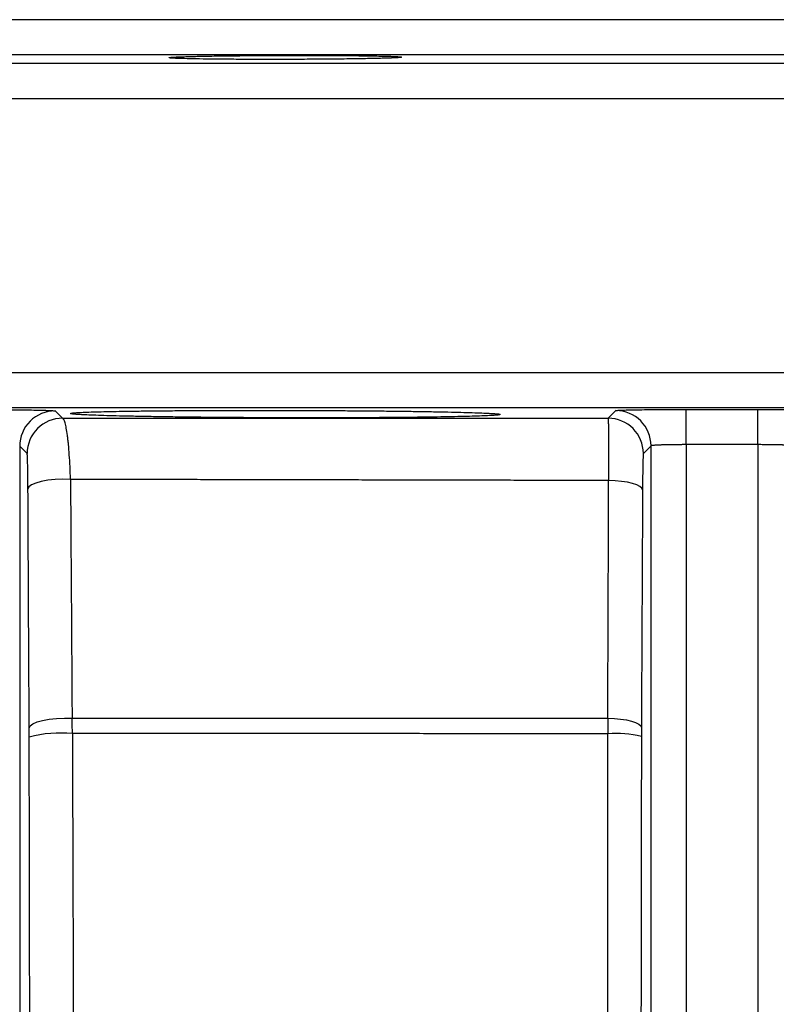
# Model space of a CAD drawing. Header units: inches. Extents: x -31 to 41.9, y -36.4 to 51.2.
# Tile 25 of 32: x -3.9 to 0.3, y 45.7 to 51.2. Entities that reach past the tile are written whole.
import ezdxf

# ---------------------------------------------------------------- set-up
doc = ezdxf.new("R2010")
doc.units = ezdxf.units.IN
doc.header["$MEASUREMENT"] = 0

msp = doc.modelspace()

# ---------------------------------------------------------------- linework, layer by layer
at = {"color": 8, "linetype": 'Continuous', "lineweight": 25}
for p, q in [((20.6806, 50.9359), (-20.6806, 50.9359)), ((20.874, 50.7391), (-20.874, 50.7391)), ((20.874, 49.2092), (-20.874, 49.2092)), ((20.6806, 49.0124), (-20.6806, 49.0124))]:
    msp.add_line(p, q, dxfattribs=at)
at = {"color": 7, "linetype": 'Continuous', "lineweight": 25}
for p, q in [((17.91, 50.9843), (-17.91, 50.9843)), ((-3.7282, 48.9955), (-3.6865, 48.9546)), ((-0.6366, 48.9546), (-0.5938, 48.9974)), ((-0.2003, 48.8072), (-0.2002, 49.004)), ((-0.2002, 49.004), (0.2002, 49.004)), ((0.2003, 48.8072), (0.2002, 49.004)), ((-3.9257, 48.7987), (-3.9257, 43.2073)), ((-3.884, 48.7577), (-3.9257, 48.7987)), ((-0.3971, 48.8006), (-0.4399, 48.7578)), ((-0.3971, 43.1962), (-0.3971, 48.8006)), ((0.2003, 48.8072), (-0.2003, 48.8072)), ((-0.2003, 48.8072), (-0.2003, 43.0518)), ((0.2003, 48.8072), (0.2003, 43.0518))]:
    msp.add_line(p, q, dxfattribs=at)
at = {"color": 7, "linetype": 'Continuous', "lineweight": 25, "flags": 128}
for points in [[(-3.6417, 48.613), (-3.6848, 48.6141), (-3.7278, 48.6124), (-3.7686, 48.6081), (-3.8052, 48.6014), (-3.8359, 48.5926), (-3.8592, 48.5822), (-3.8739, 48.5707), (-3.8794, 48.5585)], [(-0.4445, 48.5548), (-0.4486, 48.5646), (-0.4597, 48.574), (-0.4772, 48.5828), (-0.5007, 48.5905), (-0.5292, 48.597), (-0.5617, 48.602), (-0.597, 48.6052), (-0.6339, 48.6067)], [(-3.8725, 47.2238), (-3.867, 47.2361), (-3.8521, 47.2478), (-3.8285, 47.2583), (-3.7975, 47.2671), (-3.7605, 47.2738), (-3.7194, 47.278), (-3.6761, 47.2796), (-3.6328, 47.2785)], [(-0.6387, 47.2794), (-0.602, 47.2779), (-0.5669, 47.2746), (-0.5347, 47.2696), (-0.5065, 47.2631), (-0.4833, 47.2554), (-0.4659, 47.2466), (-0.4549, 47.2372), (-0.4508, 47.2275)]]:
    msp.add_lwpolyline(points, dxfattribs=at)
at = {"color": 7, "linetype": 'Continuous', "lineweight": 25}
for centre, radius, start, end in [((-3.7288, 48.7986), 0.1969, 89.8312, 179.98), ((-3.6871, 48.7577), 0.1969, 89.808, 179.9801), ((-0.6368, 48.7577), 0.1969, 0.0204, 89.9429), ((-0.594, 48.8005), 0.1969, 0.0204, 89.9496), ((-3.6984, 46.5116), 0.6849, 84.3518, 104.7095), ((-0.5954, 46.5779), 0.616, 76.4396, 94.0039)]:
    msp.add_arc(centre, radius, start, end, dxfattribs=at)
for points, knots in [([(17.7165, 51.1811), (17.7165, 51.1811), (17.7164, 51.1811), (17.7158, 51.1811), (17.7148, 51.1811), (17.7134, 51.1811), (17.7116, 51.1811), (17.7095, 51.1811), (17.7069, 51.1811), (17.7039, 51.1811), (17.7005, 51.1811), (17.6967, 51.1811), (17.6926, 51.1811), (17.688, 51.1811), (17.6831, 51.1811), (17.6777, 51.1811), (17.6719, 51.1811), (17.6658, 51.1811), (17.6592, 51.1811), (17.6523, 51.1811), (17.6354, 51.1811), (17.6047, 51.1811), (17.5534, 51.1811), (17.4926, 51.1811), (17.3975, 51.1811), (17.2531, 51.1811), (17.0374, 51.1811), (16.7796, 51.1811), (16.4772, 51.1811), (16.132, 51.1811), (15.7419, 51.1811), (15.3095, 51.1811), (14.8334, 51.1811), (14.3168, 51.1811), (13.7594, 51.1811), (13.1644, 51.1811), (12.5331, 51.1811), (11.8683, 51.1811), (11.1729, 51.1811), (10.4491, 51.1811), (9.7016, 51.1811), (8.9313, 51.1811), (8.1447, 51.1811), (7.3415, 51.1811), (6.5296, 51.1811), (5.7073, 51.1811), (4.8837, 51.1811), (4.0555, 51.1811), (3.233, 51.1811), (2.4113, 51.1811), (1.3375, 51.1811), (0, 51.1811), (-1.3375, 51.1811), (-2.4113, 51.1811), (-3.233, 51.1811), (-4.0555, 51.1811), (-4.8836, 51.1811), (-5.7073, 51.1811), (-6.5296, 51.1811), (-7.3415, 51.1811), (-8.1447, 51.1811), (-8.9313, 51.1811), (-9.7016, 51.1811), (-10.4491, 51.1811), (-11.1729, 51.1811), (-11.8683, 51.1811), (-12.533, 51.1811), (-13.1644, 51.1811), (-13.7593, 51.1811), (-14.3168, 51.1811), (-14.8334, 51.1811), (-15.3095, 51.1811), (-15.7418, 51.1811), (-16.132, 51.1811), (-16.4772, 51.1811), (-16.7796, 51.1811), (-17.0373, 51.1811), (-17.2531, 51.1811), (-17.3975, 51.1811), (-17.4926, 51.1811), (-17.5534, 51.1811), (-17.6047, 51.1811), (-17.6379, 51.1811), (-17.6587, 51.1811), (-17.6709, 51.1811), (-17.6817, 51.1811), (-17.691, 51.1811), (-17.6989, 51.1811), (-17.7053, 51.1811), (-17.7103, 51.1811), (-17.7139, 51.1811), (-17.7161, 51.1811), (-17.7164, 51.1811), (-17.7165, 51.1811)], [0, 0, 0, 0, 0.001508, 0.003016, 0.004524, 0.006032, 0.007539, 0.009047, 0.010554, 0.012061, 0.013568, 0.015075, 0.016582, 0.018089, 0.019596, 0.021104, 0.022611, 0.024119, 0.025627, 0.027135, 0.028643, 0.036047, 0.043447, 0.050847, 0.058251, 0.073493, 0.088736, 0.104366, 0.119996, 0.13595, 0.151904, 0.16811, 0.184316, 0.200694, 0.217073, 0.233539, 0.250006, 0.266472, 0.282938, 0.299317, 0.315696, 0.331901, 0.348108, 0.364061, 0.380016, 0.395645, 0.411276, 0.426518, 0.441761, 0.456563, 0.471366, 0.5, 0.528634, 0.543436, 0.558239, 0.573481, 0.588724, 0.604354, 0.619984, 0.635938, 0.651892, 0.668098, 0.684304, 0.700683, 0.717062, 0.733528, 0.749994, 0.76646, 0.782927, 0.799305, 0.815684, 0.83189, 0.848096, 0.86405, 0.880004, 0.895634, 0.911264, 0.926506, 0.941749, 0.949153, 0.956553, 0.963953, 0.971357, 0.974222, 0.977087, 0.979951, 0.982815, 0.985678, 0.988542, 0.991405, 0.994269, 0.997134, 1, 1, 1, 1]), ([(-3.0905, 50.9688), (-3.0905, 50.9689), (-3.0904, 50.9691), (-3.0898, 50.9693), (-3.0889, 50.9696), (-3.0875, 50.9699), (-3.0857, 50.9702), (-3.0836, 50.9704), (-3.0811, 50.9707), (-3.0782, 50.971), (-3.0749, 50.9713), (-3.0712, 50.9716), (-3.0671, 50.9718), (-3.0627, 50.9721), (-3.0579, 50.9724), (-3.0527, 50.9727), (-3.0471, 50.9729), (-3.0351, 50.9735), (-3.0147, 50.9743), (-2.9819, 50.9753), (-2.9439, 50.9763), (-2.8856, 50.9776), (-2.8001, 50.979), (-2.6846, 50.9803), (-2.5635, 50.9813), (-2.4404, 50.9818), (-2.3163, 50.9818), (-2.1944, 50.9815), (-2.08, 50.9807), (-1.996, 50.9796), (-1.9382, 50.9786), (-1.9001, 50.9778), (-1.8673, 50.9769), (-1.8445, 50.9761), (-1.8291, 50.9755), (-1.8191, 50.975), (-1.8105, 50.9745), (-1.8035, 50.9739), (-1.7981, 50.9734), (-1.7942, 50.9728), (-1.7918, 50.9723), (-1.7915, 50.9719), (-1.7913, 50.9717)], [0, 0, 0, 0, 0.007955, 0.015871, 0.023751, 0.031601, 0.039425, 0.047229, 0.055016, 0.062792, 0.070562, 0.07833, 0.086101, 0.09388, 0.101672, 0.109481, 0.117312, 0.125169, 0.156694, 0.187832, 0.218893, 0.250181, 0.315268, 0.380213, 0.440006, 0.499788, 0.561013, 0.622247, 0.685894, 0.749599, 0.780963, 0.812067, 0.843224, 0.87475, 0.890456, 0.906071, 0.921634, 0.937182, 0.952754, 0.968389, 0.984125, 1, 1, 1, 1]), ([(-1.7913, 50.9717), (-1.7914, 50.9716), (-1.7914, 50.9715), (-1.792, 50.9712), (-1.793, 50.9709), (-1.7943, 50.9706), (-1.7961, 50.9703), (-1.7982, 50.9701), (-1.8007, 50.9698), (-1.8036, 50.9695), (-1.8068, 50.9692), (-1.8105, 50.969), (-1.8146, 50.9687), (-1.819, 50.9684), (-1.8239, 50.9681), (-1.8291, 50.9679), (-1.8347, 50.9676), (-1.8467, 50.9671), (-1.8671, 50.9663), (-1.8997, 50.9653), (-1.9378, 50.9643), (-1.9959, 50.9631), (-2.081, 50.9617), (-2.196, 50.9605), (-2.3174, 50.9596), (-2.4413, 50.9591), (-2.566, 50.9591), (-2.6881, 50.9594), (-2.8023, 50.9602), (-2.8991, 50.9613), (-2.9763, 50.9626), (-3.0255, 50.964), (-3.0565, 50.9652), (-3.0715, 50.9661), (-3.0801, 50.9668), (-3.0848, 50.9673), (-3.0881, 50.9678), (-3.0902, 50.9683), (-3.0904, 50.9686), (-3.0905, 50.9688)], [0, 0, 0, 0, 0.007857, 0.015688, 0.023497, 0.031289, 0.039069, 0.046841, 0.05461, 0.062381, 0.070158, 0.077947, 0.085752, 0.093578, 0.10143, 0.109312, 0.11723, 0.125188, 0.156484, 0.187553, 0.218697, 0.250217, 0.314724, 0.379352, 0.439596, 0.499857, 0.561312, 0.622772, 0.686248, 0.749698, 0.805795, 0.86178, 0.894735, 0.927624, 0.942167, 0.956646, 0.971091, 0.985533, 1, 1, 1, 1]), ([(-4.1218, 49.0035), (-4.1176, 49.0035), (-4.1091, 49.0035), (-4.0964, 49.0034), (-4.0837, 49.0033), (-4.0711, 49.0033), (-4.0585, 49.0032), (-4.0376, 49.0031), (-4.0087, 49.0028), (-3.9726, 49.0025), (-3.938, 49.0021), (-3.8941, 49.0015), (-3.8444, 49.0006), (-3.8033, 48.9997), (-3.7765, 48.9988), (-3.7597, 48.9982), (-3.7463, 48.9975), (-3.7381, 48.997), (-3.7333, 48.9965), (-3.7306, 48.9962), (-3.7288, 48.9959), (-3.7284, 48.9956), (-3.7282, 48.9955)], [0, 0, 0, 0, 0.02084, 0.041643, 0.062429, 0.08322, 0.104035, 0.124895, 0.187454, 0.250083, 0.312331, 0.37464, 0.499776, 0.624216, 0.686739, 0.749362, 0.811478, 0.874288, 0.905553, 0.936875, 0.968332, 1, 1, 1, 1]), ([(-3.6865, 48.9546), (-3.6593, 48.9546), (-3.6052, 48.9546), (-3.5239, 48.9546), (-3.443, 48.9546), (-3.3622, 48.9546), (-3.2817, 48.9546), (-3.2015, 48.9546), (-3.1215, 48.9546), (-3.0418, 48.9546), (-2.9623, 48.9546), (-2.8831, 48.9546), (-2.8041, 48.9546), (-2.7254, 48.9546), (-2.6469, 48.9546), (-2.5688, 48.9546), (-2.4909, 48.9546), (-2.4132, 48.9546), (-2.3359, 48.9546), (-2.2588, 48.9546), (-2.182, 48.9546), (-2.1055, 48.9546), (-2.0292, 48.9546), (-1.9533, 48.9546), (-1.8776, 48.9546), (-1.8022, 48.9546), (-1.7271, 48.9546), (-1.6523, 48.9546), (-1.5778, 48.9546), (-1.5036, 48.9546), (-1.4297, 48.9546), (-1.3561, 48.9546), (-1.2828, 48.9546), (-1.2098, 48.9546), (-1.137, 48.9546), (-1.0646, 48.9546), (-0.9925, 48.9546), (-0.9208, 48.9546), (-0.8493, 48.9546), (-0.7781, 48.9546), (-0.7073, 48.9546), (-0.6601, 48.9546), (-0.6366, 48.9546)], [0, 0, 0, 0, 0.027067, 0.054028, 0.080883, 0.107632, 0.134275, 0.160812, 0.187243, 0.213568, 0.239787, 0.2659, 0.291907, 0.317808, 0.343603, 0.369293, 0.394876, 0.420353, 0.445724, 0.470989, 0.496148, 0.521201, 0.546148, 0.570989, 0.595724, 0.620353, 0.644876, 0.669293, 0.693604, 0.717809, 0.741908, 0.765901, 0.789788, 0.813569, 0.837244, 0.860813, 0.884276, 0.907633, 0.930884, 0.954028, 0.977067, 1, 1, 1, 1]), ([(-3.6417, 48.613), (-3.6424, 48.6376), (-3.6433, 48.6613), (-3.6455, 48.7071), (-3.6468, 48.7293), (-3.6497, 48.7707), (-3.6513, 48.7901), (-3.6539, 48.8173), (-3.6548, 48.826), (-3.6567, 48.8428), (-3.6577, 48.8508), (-3.6607, 48.8736), (-3.6628, 48.887), (-3.6661, 48.9046), (-3.6673, 48.91), (-3.6696, 48.92), (-3.6707, 48.9246), (-3.6766, 48.945), (-3.6815, 48.9537), (-3.6865, 48.9546)], [0, 0, 0, 0, 0.125, 0.125, 0.25, 0.25, 0.375, 0.375, 0.4375, 0.4375, 0.5, 0.5, 0.625, 0.625, 0.6875, 0.6875, 0.75, 0.75, 1, 1, 1, 1]), ([(-3.6417, 48.9812), (-3.6417, 48.9813), (-3.6416, 48.9816), (-3.641, 48.9819), (-3.6401, 48.9823), (-3.6388, 48.9827), (-3.637, 48.983), (-3.6349, 48.9834), (-3.6325, 48.9837), (-3.6296, 48.9841), (-3.6263, 48.9844), (-3.6227, 48.9848), (-3.6127, 48.9857), (-3.5918, 48.987), (-3.5521, 48.9888), (-3.5016, 48.9905), (-3.4408, 48.992), (-3.3705, 48.9934), (-3.2915, 48.9947), (-3.2041, 48.9958), (-3.1092, 48.9968), (-3.008, 48.9975), (-2.9016, 48.9981), (-2.7907, 48.9985), (-2.6762, 48.9988), (-2.5594, 48.9988), (-2.4417, 48.9986), (-2.3241, 48.9983), (-2.2074, 48.9978), (-2.0928, 48.997), (-1.9816, 48.9962), (-1.875, 48.9951), (-1.7737, 48.9939), (-1.6787, 48.9925), (-1.591, 48.991), (-1.5115, 48.9894), (-1.4411, 48.9876), (-1.3804, 48.9858), (-1.3299, 48.9839), (-1.2901, 48.9819), (-1.2678, 48.9803), (-1.256, 48.9792), (-1.2502, 48.9785), (-1.2457, 48.9778), (-1.2425, 48.9771), (-1.2405, 48.9764), (-1.2403, 48.976), (-1.2402, 48.9757)], [0, 0, 0, 0, 0.00569, 0.011376, 0.01706, 0.022744, 0.028429, 0.034117, 0.039811, 0.045512, 0.051221, 0.056941, 0.062674, 0.093774, 0.125081, 0.156237, 0.187623, 0.218853, 0.25002, 0.281127, 0.312486, 0.343792, 0.3749, 0.405991, 0.437318, 0.46865, 0.499777, 0.530899, 0.562174, 0.593508, 0.624707, 0.655931, 0.687111, 0.718436, 0.749748, 0.781128, 0.812378, 0.843636, 0.874818, 0.90614, 0.937287, 0.947796, 0.958266, 0.968711, 0.979141, 0.989567, 1, 1, 1, 1]), ([(-1.2402, 48.9757), (-1.2402, 48.9756), (-1.2403, 48.9754), (-1.2409, 48.975), (-1.2418, 48.9746), (-1.2432, 48.9742), (-1.2449, 48.9739), (-1.247, 48.9735), (-1.2495, 48.9731), (-1.2524, 48.9728), (-1.2556, 48.9724), (-1.2592, 48.972), (-1.2692, 48.9711), (-1.2901, 48.9697), (-1.3299, 48.9678), (-1.3804, 48.966), (-1.4412, 48.9644), (-1.5114, 48.9628), (-1.5905, 48.9614), (-1.6778, 48.9602), (-1.7727, 48.9591), (-1.8739, 48.9583), (-1.9803, 48.9576), (-2.0912, 48.9571), (-2.2057, 48.9569), (-2.3224, 48.9568), (-2.4401, 48.957), (-2.5578, 48.9574), (-2.6745, 48.958), (-2.7891, 48.9588), (-2.9002, 48.9598), (-3.0069, 48.961), (-3.1081, 48.9623), (-3.2031, 48.9638), (-3.2907, 48.9655), (-3.3703, 48.9672), (-3.4406, 48.9691), (-3.5014, 48.971), (-3.5517, 48.973), (-3.5916, 48.975), (-3.6139, 48.9766), (-3.6258, 48.9778), (-3.6316, 48.9785), (-3.6361, 48.9791), (-3.6393, 48.9798), (-3.6414, 48.9805), (-3.6416, 48.981), (-3.6417, 48.9812)], [0, 0, 0, 0, 0.005749, 0.011482, 0.017202, 0.022909, 0.028606, 0.034294, 0.039976, 0.045653, 0.051327, 0.057, 0.062674, 0.093923, 0.125081, 0.15635, 0.187623, 0.218909, 0.25002, 0.281171, 0.312485, 0.343787, 0.3749, 0.406006, 0.437318, 0.468637, 0.499776, 0.530905, 0.562174, 0.593484, 0.624707, 0.655889, 0.687112, 0.71836, 0.749748, 0.781003, 0.812378, 0.843474, 0.874818, 0.905817, 0.937286, 0.947612, 0.957973, 0.968381, 0.978847, 0.989383, 1, 1, 1, 1]), ([(-0.6366, 48.9546), (-0.6365, 48.9542), (-0.6363, 48.9517), (-0.6361, 48.9449), (-0.636, 48.9422), (-0.6359, 48.9357), (-0.6358, 48.9319), (-0.6356, 48.9192), (-0.6355, 48.9089), (-0.6353, 48.8908), (-0.6352, 48.8843), (-0.6351, 48.8704), (-0.635, 48.8629), (-0.6348, 48.8395), (-0.6347, 48.8224), (-0.6346, 48.7947), (-0.6345, 48.7852), (-0.6344, 48.7653), (-0.6344, 48.7549), (-0.6342, 48.7019), (-0.634, 48.656), (-0.6339, 48.6067)], [0, 0, 0, 0, 0.125, 0.125, 0.1875, 0.1875, 0.25, 0.25, 0.375, 0.375, 0.4375, 0.4375, 0.5, 0.5, 0.625, 0.625, 0.6875, 0.6875, 0.75, 0.75, 1, 1, 1, 1]), ([(-0.5938, 48.9974), (-0.5937, 48.9975), (-0.5935, 48.9976), (-0.5926, 48.9979), (-0.5914, 48.9981), (-0.5897, 48.9983), (-0.5876, 48.9985), (-0.5835, 48.9989), (-0.5759, 48.9994), (-0.5625, 49), (-0.5458, 49.0006), (-0.5191, 49.0013), (-0.4781, 49.0022), (-0.4283, 49.0028), (-0.3845, 49.0033), (-0.3499, 49.0036), (-0.3138, 49.0038), (-0.2828, 49.0039), (-0.2577, 49.004), (-0.2386, 49.004), (-0.2194, 49.004), (-0.2066, 49.004), (-0.2002, 49.004)], [0, 0, 0, 0, 0.020792, 0.041564, 0.062339, 0.083138, 0.103983, 0.124895, 0.187353, 0.250083, 0.312263, 0.374641, 0.499777, 0.624215, 0.686745, 0.749363, 0.811788, 0.87429, 0.905739, 0.937126, 0.968523, 1, 1, 1, 1]), ([(0.2002, 49.004), (0.2045, 49.004), (0.213, 49.004), (0.2257, 49.004), (0.2383, 49.004), (0.251, 49.004), (0.2636, 49.0039), (0.2845, 49.0039), (0.3134, 49.0038), (0.3494, 49.0036), (0.3841, 49.0033), (0.4279, 49.0028), (0.4777, 49.0022), (0.5188, 49.0013), (0.5455, 49.0006), (0.5623, 49), (0.5757, 48.9994), (0.584, 48.9988), (0.5888, 48.9984), (0.5914, 48.9981), (0.5932, 48.9977), (0.5936, 48.9975), (0.5938, 48.9974)], [0, 0, 0, 0, 0.020839, 0.041642, 0.062428, 0.083219, 0.104034, 0.124895, 0.187451, 0.250083, 0.312326, 0.37464, 0.499777, 0.624216, 0.686765, 0.749363, 0.811791, 0.874292, 0.905763, 0.937154, 0.968542, 1, 1, 1, 1]), ([(-0.2003, 48.8072), (-0.2033, 48.8072), (-0.2094, 48.8072), (-0.2186, 48.8072), (-0.2277, 48.8071), (-0.2369, 48.8071), (-0.2461, 48.807), (-0.2552, 48.807), (-0.2642, 48.8069), (-0.2731, 48.8067), (-0.282, 48.8066), (-0.2906, 48.8065), (-0.2992, 48.8063), (-0.3075, 48.8061), (-0.3156, 48.806), (-0.3235, 48.8058), (-0.3311, 48.8055), (-0.3384, 48.8053), (-0.3457, 48.8051), (-0.353, 48.8048), (-0.3602, 48.8044), (-0.3671, 48.8041), (-0.3738, 48.8037), (-0.3799, 48.8032), (-0.3854, 48.8028), (-0.3901, 48.8023), (-0.3938, 48.8018), (-0.3963, 48.8012), (-0.3968, 48.8008), (-0.3971, 48.8006)], [0, 0, 0, 0, 0.02982, 0.059832, 0.090037, 0.120435, 0.151025, 0.181808, 0.212784, 0.243952, 0.275314, 0.306869, 0.338617, 0.370558, 0.402692, 0.43502, 0.467541, 0.500255, 0.534177, 0.5704, 0.608926, 0.649754, 0.692884, 0.738316, 0.786049, 0.836085, 0.888422, 0.94306, 1, 1, 1, 1]), ([(0.3971, 48.8006), (0.397, 48.8007), (0.3968, 48.8009), (0.396, 48.8012), (0.3948, 48.8015), (0.3933, 48.8018), (0.3915, 48.8021), (0.3893, 48.8024), (0.3869, 48.8026), (0.3842, 48.8029), (0.3814, 48.8031), (0.3783, 48.8034), (0.3751, 48.8036), (0.3717, 48.8038), (0.3682, 48.804), (0.3646, 48.8042), (0.3609, 48.8044), (0.3572, 48.8046), (0.3534, 48.8047), (0.3496, 48.8049), (0.3458, 48.805), (0.342, 48.8052), (0.3353, 48.8054), (0.3252, 48.8057), (0.3112, 48.8061), (0.2964, 48.8064), (0.281, 48.8066), (0.2652, 48.8068), (0.2491, 48.807), (0.2329, 48.8071), (0.2166, 48.8072), (0.2057, 48.8072), (0.2003, 48.8072)], [0, 0, 0, 0, 0.030146, 0.059659, 0.08854, 0.116789, 0.144406, 0.171391, 0.197743, 0.223463, 0.248551, 0.273006, 0.296829, 0.32002, 0.342579, 0.364505, 0.3858, 0.406462, 0.426491, 0.445889, 0.464654, 0.482787, 0.500288, 0.558241, 0.615587, 0.672324, 0.728454, 0.783976, 0.838891, 0.8932, 0.946903, 1, 1, 1, 1]), ([(-3.8794, 48.5585), (-3.8794, 48.5617), (-3.8794, 48.568), (-3.8795, 48.5773), (-3.8796, 48.5865), (-3.8796, 48.5956), (-3.8797, 48.6044), (-3.8798, 48.6132), (-3.8799, 48.6217), (-3.88, 48.6302), (-3.8802, 48.6479), (-3.8805, 48.6733), (-3.8811, 48.7025), (-3.8818, 48.7263), (-3.8824, 48.7402), (-3.8828, 48.748), (-3.8831, 48.7521), (-3.8834, 48.7551), (-3.8837, 48.7571), (-3.8839, 48.7575), (-3.884, 48.7577)], [0, 0, 0, 0, 0.027995, 0.05588, 0.083691, 0.111466, 0.139241, 0.167054, 0.194942, 0.22294, 0.251085, 0.375633, 0.500703, 0.625264, 0.750265, 0.800348, 0.85017, 0.899923, 0.949802, 1, 1, 1, 1]), ([(-0.4399, 48.7578), (-0.44, 48.7577), (-0.4401, 48.7575), (-0.4403, 48.7568), (-0.4404, 48.7558), (-0.4406, 48.7544), (-0.4408, 48.7526), (-0.4409, 48.7505), (-0.4411, 48.7481), (-0.4413, 48.7453), (-0.4416, 48.7385), (-0.4422, 48.7251), (-0.4428, 48.7007), (-0.4434, 48.6707), (-0.4438, 48.6427), (-0.444, 48.6202), (-0.4442, 48.6045), (-0.4443, 48.5884), (-0.4444, 48.5719), (-0.4445, 48.5605), (-0.4445, 48.5548)], [0, 0, 0, 0, 0.028031, 0.055939, 0.083759, 0.111528, 0.139281, 0.167055, 0.194886, 0.222809, 0.25086, 0.375644, 0.500525, 0.6253, 0.750165, 0.80033, 0.850186, 0.899944, 0.949812, 1, 1, 1, 1]), ([(-0.6339, 48.6067), (-0.6592, 48.6067), (-0.7096, 48.6068), (-0.7853, 48.607), (-0.8609, 48.6072), (-0.9366, 48.6074), (-1.0122, 48.6075), (-1.0879, 48.6077), (-1.1635, 48.6079), (-1.2392, 48.6081), (-1.3148, 48.6082), (-1.3904, 48.6084), (-1.466, 48.6086), (-1.5416, 48.6087), (-1.6171, 48.6089), (-1.6927, 48.609), (-1.7682, 48.6092), (-1.8437, 48.6094), (-1.9191, 48.6095), (-1.9946, 48.6097), (-2.0699, 48.6099), (-2.1452, 48.61), (-2.2205, 48.6102), (-2.2958, 48.6103), (-2.371, 48.6105), (-2.4461, 48.6107), (-2.5212, 48.6108), (-2.5963, 48.611), (-2.6713, 48.6111), (-2.7462, 48.6113), (-2.8212, 48.6114), (-2.896, 48.6116), (-2.9708, 48.6117), (-3.0456, 48.6119), (-3.1203, 48.612), (-3.195, 48.6122), (-3.2696, 48.6123), (-3.3441, 48.6125), (-3.4186, 48.6126), (-3.493, 48.6128), (-3.5674, 48.6129), (-3.6169, 48.613), (-3.6417, 48.613)], [0, 0, 0, 0, 0.024939, 0.049882, 0.074829, 0.09978, 0.124736, 0.149697, 0.174662, 0.199633, 0.224609, 0.249591, 0.274578, 0.299571, 0.32457, 0.349574, 0.374576, 0.399579, 0.424581, 0.449583, 0.474584, 0.499587, 0.524589, 0.549592, 0.574597, 0.599602, 0.624608, 0.649616, 0.674626, 0.699638, 0.724652, 0.749668, 0.774686, 0.799708, 0.824732, 0.849759, 0.87479, 0.899824, 0.924862, 0.949904, 0.97495, 1, 1, 1, 1]), ([(-3.6417, 48.613), (-3.6402, 48.3895), (-3.6373, 47.9446), (-3.6343, 47.4998), (-3.6328, 47.2785)], [0, 0, 0, 0, 0.502355, 1, 1, 1, 1]), ([(-0.6387, 47.2794), (-0.6379, 47.5018), (-0.6363, 47.9441), (-0.6347, 48.3866), (-0.6339, 48.6067)], [0, 0, 0, 0, 0.502557, 1, 1, 1, 1]), ([(-3.8725, 47.2238), (-3.8737, 47.4454), (-3.876, 47.8902), (-3.8783, 48.3352), (-3.8794, 48.5585)], [0, 0, 0, 0, 0.498031, 1, 1, 1, 1]), ([(-0.4445, 48.5548), (-0.4455, 48.3333), (-0.4476, 47.8909), (-0.4498, 47.4484), (-0.4508, 47.2275)], [0, 0, 0, 0, 0.500544, 1, 1, 1, 1]), ([(-3.6328, 47.2785), (-3.6136, 47.2785), (-3.5469, 47.2785), (-3.4046, 47.2786), (-3.1772, 47.2787), (-2.8731, 47.2788), (-2.5198, 47.2789), (-2.1457, 47.279), (-1.7702, 47.2791), (-1.4797, 47.2792), (-1.2283, 47.2793), (-1.0384, 47.2793), (-0.8461, 47.2794), (-0.7202, 47.2794), (-0.6584, 47.2794), (-0.6387, 47.2794)], [0, 0, 0, 0, 0.019626, 0.067802, 0.144565, 0.249998, 0.374845, 0.500001, 0.624811, 0.75, 0.789433, 0.875, 0.938753, 0.980398, 1, 1, 1, 1]), ([(-3.8724, 47.1741), (-3.8724, 47.1775), (-3.8724, 47.1842), (-3.8724, 47.1942), (-3.8724, 47.2042), (-3.8725, 47.2141), (-3.8725, 47.2206), (-3.8725, 47.2238)], [0, 0, 0, 0, 0.200149, 0.399941, 0.599658, 0.799583, 1, 1, 1, 1]), ([(-3.631, 47.1932), (-3.6308, 47.1214), (-3.6304, 46.9781), (-3.6297, 46.7636), (-3.629, 46.5499), (-3.6283, 46.3371), (-3.6276, 46.1251), (-3.6268, 45.9139), (-3.6261, 45.7036), (-3.6253, 45.4942), (-3.6245, 45.2856), (-3.6237, 45.0778), (-3.6229, 44.8708), (-3.622, 44.6647), (-3.6212, 44.4593), (-3.6203, 44.2547), (-3.6194, 44.0508), (-3.6184, 43.8476), (-3.6171, 43.5684), (-3.6153, 43.2109), (-3.6131, 42.773), (-3.6108, 42.3283), (-3.6087, 41.9489), (-3.6069, 41.636), (-3.6054, 41.391), (-3.604, 41.1432), (-3.6024, 40.8923), (-3.6008, 40.6382), (-3.5992, 40.3808), (-3.5981, 40.2083), (-3.5975, 40.1214)], [0, 0, 0, 0, 0.030297, 0.060479, 0.090548, 0.120504, 0.150347, 0.180078, 0.209697, 0.239204, 0.268599, 0.297885, 0.327064, 0.356138, 0.385112, 0.413988, 0.442769, 0.471458, 0.500063, 0.561097, 0.623005, 0.685924, 0.749987, 0.784337, 0.81911, 0.854324, 0.889997, 0.926151, 0.96281, 1, 1, 1, 1]), ([(-0.6384, 47.1923), (-0.6664, 47.1924), (-0.7222, 47.1924), (-0.806, 47.1924), (-0.8897, 47.1925), (-0.9732, 47.1925), (-1.0567, 47.1925), (-1.1401, 47.1926), (-1.2233, 47.1926), (-1.3065, 47.1927), (-1.486, 47.1927), (-1.7637, 47.1928), (-2.1377, 47.1929), (-2.5127, 47.193), (-2.8102, 47.1931), (-3.0328, 47.1932), (-3.1804, 47.1932), (-3.3295, 47.1932), (-3.4799, 47.1932), (-3.5805, 47.1932), (-3.631, 47.1932)], [0, 0, 0, 0, 0.027749, 0.055474, 0.083176, 0.110855, 0.138511, 0.166144, 0.193753, 0.221339, 0.248901, 0.372416, 0.498184, 0.622747, 0.748371, 0.797581, 0.847348, 0.897674, 0.948558, 1, 1, 1, 1]), ([(-0.6317, 39.6212), (-0.6318, 39.6698), (-0.6319, 39.7665), (-0.6321, 39.9106), (-0.6323, 40.0529), (-0.6325, 40.1934), (-0.6326, 40.3322), (-0.6328, 40.4692), (-0.633, 40.6046), (-0.6331, 40.7383), (-0.6333, 40.8704), (-0.6335, 41.0009), (-0.6336, 41.1298), (-0.6338, 41.2572), (-0.6339, 41.383), (-0.6344, 41.7917), (-0.6354, 42.4637), (-0.6362, 43.2543), (-0.6368, 43.8754), (-0.6372, 44.3491), (-0.6377, 44.8213), (-0.638, 45.3453), (-0.6382, 45.9221), (-0.6384, 46.5544), (-0.6384, 46.9788), (-0.6384, 47.1923)], [0, 0, 0, 0, 0.019381, 0.03851, 0.05739, 0.076029, 0.094429, 0.112595, 0.130533, 0.148246, 0.165739, 0.183016, 0.20008, 0.216936, 0.233586, 0.250036, 0.379112, 0.500036, 0.563175, 0.625023, 0.687477, 0.75001, 0.83227, 0.91559, 1, 1, 1, 1]), ([(-0.4508, 47.2275), (-0.4508, 47.2241), (-0.4509, 47.2175), (-0.4509, 47.2074), (-0.4509, 47.1972), (-0.451, 47.187), (-0.451, 47.1801), (-0.451, 47.1767)], [0, 0, 0, 0, 0.200296, 0.400162, 0.599879, 0.799731, 1, 1, 1, 1]), ([(-3.8547, 40.0844), (-3.8549, 40.1276), (-3.8552, 40.2145), (-3.8556, 40.3452), (-3.8561, 40.477), (-3.8565, 40.6097), (-3.857, 40.7433), (-3.8574, 40.878), (-3.8578, 41.0136), (-3.8583, 41.1501), (-3.8587, 41.2876), (-3.8591, 41.4261), (-3.8595, 41.5655), (-3.8599, 41.706), (-3.861, 42.0875), (-3.8628, 42.7242), (-3.865, 43.6069), (-3.8671, 44.5011), (-3.8686, 45.2096), (-3.8697, 45.7429), (-3.8704, 46.0952), (-3.8711, 46.4514), (-3.8717, 46.8114), (-3.8721, 47.0528), (-3.8724, 47.1741)], [0, 0, 0, 0, 0.018476, 0.037078, 0.055807, 0.074663, 0.093646, 0.112757, 0.131994, 0.15136, 0.170853, 0.190473, 0.210222, 0.230098, 0.250103, 0.372185, 0.500022, 0.623579, 0.749954, 0.798918, 0.848404, 0.898412, 0.948944, 1, 1, 1, 1]), ([(-0.451, 47.1767), (-0.4511, 47.0649), (-0.4514, 46.8437), (-0.4519, 46.5158), (-0.4524, 46.1953), (-0.4528, 45.8823), (-0.4533, 45.5767), (-0.4541, 45.0464), (-0.4553, 44.314), (-0.4569, 43.365), (-0.4583, 42.5843), (-0.4595, 41.9527), (-0.4605, 41.4765), (-0.4615, 41.0063), (-0.4624, 40.6106), (-0.4632, 40.2961), (-0.4637, 40.0583), (-0.4643, 39.8239), (-0.4648, 39.6689), (-0.465, 39.592)], [0, 0, 0, 0, 0.044114, 0.08725, 0.129407, 0.170586, 0.210786, 0.250009, 0.379946, 0.499977, 0.624952, 0.688609, 0.749932, 0.813505, 0.874937, 0.906865, 0.938351, 0.969396, 1, 1, 1, 1])]:
    msp.add_open_spline(points, degree=3, knots=knots, dxfattribs=at)
for points in [[(-3.631, 47.1932), (-3.6314, 47.2222), (-3.632, 47.2506), (-3.6328, 47.2785)], [(-0.6387, 47.2794), (-0.6386, 47.2509), (-0.6385, 47.2219), (-0.6384, 47.1923)]]:
    msp.add_open_spline(points, degree=3, dxfattribs=at)

doc.saveas('drawing.dxf')
